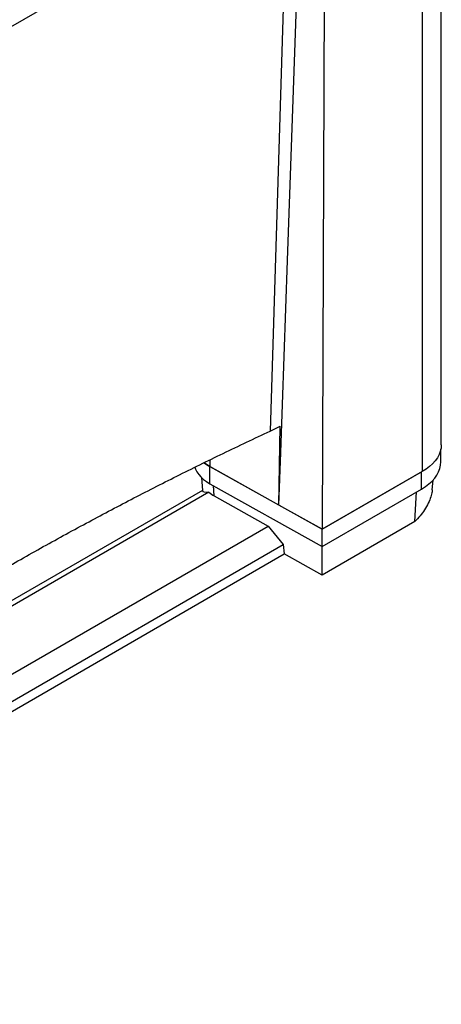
# Model space of a CAD drawing. Header units: millimetres. Extents: x 51 to 2966, y 67 to 3970.
# Tile 87 of 88: x 2644 to 2966, y 2465 to 3217. Entities that reach past the tile are written whole.
import ezdxf

# ---------------------------------------------------------------- set-up
doc = ezdxf.new("R2010")
doc.units = ezdxf.units.MM

msp = doc.modelspace()

# ---------------------------------------------------------------- linework, layer by layer
at = {"color": 7, "linetype": 'Continuous', "lineweight": 25}
for p, q in [((2966.11, 2892.37), (2966.11, 3413.64)), ((2173.65, 2944.21), (2951.47, 3393.23)), ((2951.47, 3393.23), (2951.47, 2871.95)), ((2877.07, 3350.29), (2875.1, 2827.87)), ((2835.27, 2902.94), (2842.85, 2906.63)), ((2841.89, 2846.39), (2842.85, 2906.63)), ((2965.78, 2879.3), (2965.78, 2889.05)), ((2841.89, 2846.39), (2843.3, 2886.6)), ((2841.89, 2846.39), (2789.2, 2875.75)), ((2789.2, 2875.75), (2875.1, 2827.87)), ((2789.2, 2862.69), (2789.2, 2875.75)), ((2782.63, 2867.48), (2783.38, 2857.59)), ((2951.47, 2871.95), (2875.1, 2827.87)), ((2875.1, 2827.87), (2950.9, 2871.63)), ((2950.9, 2858.56), (2950.9, 2871.63)), ((2959.23, 2857.99), (2959.79, 2865.48)), ((2789.2, 2862.69), (2875.1, 2814.8)), ((2875.1, 2814.8), (2950.9, 2858.56)), ((2788.44, 2856.1), (2541.99, 2713.83)), ((2783.38, 2857.59), (2542.18, 2718.35)), ((2792.48, 2853.37), (2833.75, 2830.36)), ((2875.1, 2827.87), (2841.89, 2846.39)), ((2249.92, 2493.32), (2833.75, 2830.36)), ((2833.75, 2830.36), (2845.26, 2816.27)), ((2945.9, 2833.69), (2875.01, 2792.77)), ((2875.1, 2814.8), (2875.1, 2827.87)), ((2250, 2472.63), (2845.26, 2816.27)), ((2845.26, 2816.27), (2845.87, 2809.02)), ((2875.01, 2792.77), (2875.04, 2814.84)), ((2250.02, 2465.04), (2845.87, 2809.02)), ((2875.01, 2792.77), (2845.87, 2809.02))]:
    msp.add_line(p, q, dxfattribs=at)
at = {"color": 8, "linetype": 'Continuous', "lineweight": 25}
for p, q in [((2848.53, 3333.81), (2835.27, 2902.94)), ((2789.13, 2880.87), (2789.2, 2875.75)), ((2792.48, 2853.37), (2791.88, 2861.2)), ((2945.9, 2833.69), (2947.14, 2856.39))]:
    msp.add_line(p, q, dxfattribs=at)
at = {"color": 7, "linetype": 'Continuous', "lineweight": 25, "flags": 128}
for points in [[(2843.3, 2886.6), (2848.47, 3033.27), (2855.61, 3235.87), (2858.35, 3313.59)], [(2966.11, 2892.37), (2965.92, 2889.85), (2965.35, 2887.35), (2964.41, 2884.89), (2963.1, 2882.49), (2961.43, 2880.17), (2959.41, 2877.93), (2957.07, 2875.81), (2954.41, 2873.81), (2951.47, 2871.95)], [(2777.61, 2875.25), (2778.1, 2873.9), (2779.16, 2871.81), (2780.55, 2869.78), (2782.27, 2867.84), (2784.3, 2866), (2786.61, 2864.28), (2789.2, 2862.69)], [(2784.72, 2878.72), (2786.61, 2877.34), (2789.2, 2875.75)], [(2789.2, 2875.75), (2786.61, 2877.34), (2784.73, 2878.71)], [(2950.9, 2858.56), (2953.9, 2860.45), (2956.59, 2862.48), (2958.98, 2864.64), (2961.02, 2866.91), (2962.72, 2869.27), (2964.05, 2871.71), (2965.01, 2874.21), (2965.59, 2876.74), (2965.78, 2879.3)]]:
    msp.add_lwpolyline(points, dxfattribs=at)
at = {"color": 7, "linetype": 'Continuous', "lineweight": 25}
for centre, major_axis, ratio, start_param, end_param in [((2814.56, 2869.58), (31.11, 12.25), 0.182824, 3.097094, 3.647864), ((2814.78, 2866.66), (32.06, 0.04), 0.576426, 3.747122, 3.942077)]:
    msp.add_ellipse(centre, major_axis=major_axis, ratio=ratio, start_param=start_param, end_param=end_param, dxfattribs=at)
for points, knots in [([(2625.24, 2793.93), (2636.65, 2800.45), (2659.47, 2813.49), (2694.07, 2832.37), (2728.81, 2850.71), (2763.72, 2868.48), (2799.16, 2885.93), (2823.23, 2897.27), (2835.27, 2902.94)], [0, 0, 0, 0, 0.170501, 0.34106, 0.505665, 0.670322, 0.835135, 1, 1, 1, 1]), ([(2959.14, 2858), (2959.13, 2857.52), (2959.07, 2855.93), (2958.13, 2852.47), (2956.25, 2847.8), (2953.41, 2842.85), (2949.97, 2838.06), (2947.26, 2835.16), (2945.9, 2833.69)], [0, 0, 0, 0, 0.07061, 0.23579, 0.431054, 0.63193, 0.814438, 1, 1, 1, 1])]:
    msp.add_open_spline(points, degree=3, knots=knots, dxfattribs=at)

doc.saveas('drawing.dxf')
